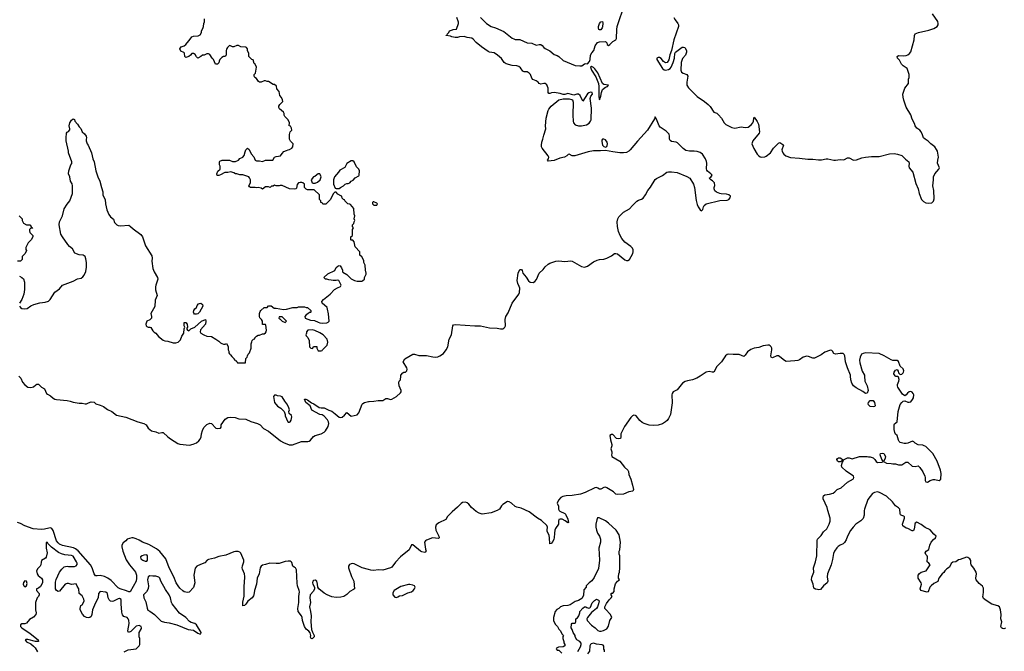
# Model space of a CAD drawing. Header units: inches. Extents: x 2494115 to 2685112, y 774173 to 915163.
# Tile 64 of 215: x 2565360 to 2578455, y 856339 to 864740. Entities that reach past the tile are written whole.
import ezdxf

# ---------------------------------------------------------------- set-up
doc = ezdxf.new("R2010")
doc.units = ezdxf.units.IN
doc.header["$MEASUREMENT"] = 0
for name, color, linetype in [('C5865', 7, 'Continuous'), ('C5866', 7, 'Continuous'), ('C5875', 7, 'Continuous'), ('C5876', 7, 'Continuous')]:
    doc.layers.add(name, color=color, linetype=linetype)

msp = doc.modelspace()

# ---------------------------------------------------------------- linework, layer by layer
at = {"layer": 'C5865', "color": 5}
for points, elevation in [([(2565350, 860000), (2565375, 859970), (2565398, 859918), (2565430, 859883), (2565470, 859851), (2565510, 859846), (2565526, 859850), (2565543, 859857), (2565575, 859885), (2565590, 859891), (2565610, 859891), (2565650, 859851), (2565692, 859830), (2565718, 859770), (2565730, 859758), (2565770, 859736), (2565805, 859705), (2565830, 859691), (2565850, 859686), (2565990, 859675), (2566030, 859667), (2566070, 859651), (2566150, 859639), (2566190, 859641), (2566230, 859631), (2566250, 859632), (2566275, 859645), (2566310, 859656), (2566350, 859651), (2566371, 859631), (2566430, 859615), (2566476, 859596), (2566530, 859556), (2566585, 859530), (2566650, 859481), (2566771, 859451), (2566931, 859391), (2567010, 859371), (2567041, 859350), (2567070, 859306), (2567112, 859270), (2567170, 859259), (2567210, 859239), (2567250, 859251), (2567270, 859251), (2567332, 859192), (2567366, 859166), (2567462, 859102), (2567490, 859092), (2567619, 859081), (2567667, 859093), (2567710, 859112), (2567743, 859137), (2567761, 859159), (2567773, 859190), (2567778, 859230), (2567790, 859275), (2567810, 859314), (2567850, 859355), (2567890, 859374), (2567910, 859371), (2567968, 859308), (2567990, 859301), (2568030, 859305), (2568038, 859322), (2568039, 859350), (2568095, 859425), (2568130, 859447), (2568170, 859455), (2568228, 859448), (2568273, 859433), (2568370, 859426), (2568435, 859395), (2568521, 859370), (2568557, 859350), (2568604, 859304), (2568670, 859265), (2568830, 859139), (2568870, 859116), (2568944, 859084), (2568970, 859083), (2568990, 859087), (2569110, 859129), (2569191, 859129), (2569210, 859134), (2569230, 859148), (2569270, 859194), (2569290, 859210), (2569370, 859233), (2569410, 859254), (2569427, 859273), (2569462, 859330), (2569471, 859370), (2569468, 859390), (2569456, 859416), (2569410, 859468), (2569383, 859483), (2569350, 859490), (2569245, 859545), (2569223, 859603), (2569166, 859650), (2569155, 859670), (2569150, 859692), (2569166, 859694), (2569190, 859682), (2569243, 859643), (2569272, 859630), (2569342, 859582), (2569370, 859576), (2569410, 859579), (2569470, 859546), (2569511, 859531), (2569558, 859498), (2569610, 859453), (2569630, 859448), (2569650, 859451), (2569681, 859479), (2569710, 859514), (2569770, 859465), (2569850, 859482), (2569870, 859509), (2569915, 859625), (2569923, 859637), (2569945, 859650), (2570000, 859661)], 40), ([(2570000, 857425), (2569915, 857450), (2569810, 857501), (2569790, 857505), (2569770, 857503), (2569747, 857493), (2569735, 857470), (2569735, 857450), (2569775, 857335), (2569804, 857270), (2569814, 857170), (2569801, 857159), (2569750, 857135), (2569710, 857096), (2569670, 857070), (2569630, 857057), (2569570, 857053), (2569510, 857064), (2569448, 857088), (2569410, 857111), (2569340, 857170), (2569327, 857190), (2569323, 857230), (2569311, 857270), (2569290, 857285), (2569270, 857282), (2569259, 857270), (2569253, 857250), (2569258, 857230), (2569281, 857190), (2569283, 857170), (2569270, 857141), (2569224, 857090), (2569220, 857050), (2569230, 856990), (2569213, 856930), (2569229, 856870), (2569237, 856810), (2569232, 856732), (2569243, 856630), (2569253, 856593), (2569278, 856550), (2569278, 856530), (2569250, 856506), (2569238, 856510), (2569230, 856526), (2569233, 856550), (2569225, 856585), (2569206, 856606), (2569170, 856632), (2569150, 856667), (2569121, 856750), (2569117, 856790), (2569110, 856810), (2569066, 856870), (2569059, 856910), (2569075, 856990), (2569075, 857070), (2569080, 857130), (2569079, 857150), (2569057, 857210), (2569050, 857244), (2569043, 857423), (2569030, 857450), (2569010, 857459), (2568993, 857473), (2568979, 857519), (2568971, 857531), (2568957, 857537), (2568930, 857539), (2568890, 857534), (2568810, 857508), (2568770, 857506), (2568689, 857511), (2568630, 857492), (2568590, 857486), (2568570, 857473), (2568559, 857450), (2568544, 857370), (2568518, 857310), (2568510, 857230), (2568483, 857150), (2568476, 857090), (2568470, 857075), (2568450, 857050), (2568394, 857006), (2568370, 856965), (2568350, 856948), (2568330, 856946), (2568327, 856967), (2568330, 856994), (2568348, 857072), (2568344, 857210), (2568352, 857250), (2568355, 857335), (2568352, 857370), (2568325, 857430), (2568321, 857450), (2568323, 857477), (2568341, 857530), (2568340, 857550), (2568303, 857643), (2568290, 857656), (2568265, 857665), (2568230, 857665), (2568210, 857660), (2568102, 857618), (2568010, 857598), (2567950, 857576), (2567870, 857560), (2567854, 857550), (2567824, 857516), (2567765, 857495), (2567715, 857470), (2567695, 857445), (2567678, 857350), (2567690, 857250), (2567683, 857217), (2567670, 857189), (2567615, 857125), (2567590, 857120), (2567550, 857128), (2567530, 857142), (2567490, 857180), (2567467, 857210), (2567442, 857250), (2567409, 857330), (2567347, 857450), (2567303, 857570), (2567225, 857665), (2567181, 857701), (2567078, 857758), (2566992, 857790), (2566950, 857817), (2566910, 857835), (2566870, 857847), (2566850, 857848), (2566790, 857830), (2566771, 857809), (2566737, 857783), (2566720, 857750), (2566719, 857730), (2566734, 857670), (2566777, 857557), (2566822, 857490), (2566887, 857410), (2566899, 857390), (2566912, 857350), (2566916, 857310), (2566909, 857270), (2566830, 857132), (2566810, 857130), (2566783, 857143), (2566696, 857170), (2566670, 857184), (2566579, 857279), (2566533, 857313), (2566490, 857336), (2566431, 857349), (2566390, 857342), (2566370, 857345), (2566352, 857370), (2566325, 857450), (2566302, 857490), (2566137, 857677), (2566102, 857702), (2566075, 857715), (2565930, 857745), (2565890, 857765), (2565870, 857782), (2565849, 857810), (2565806, 857946), (2565790, 857972), (2565770, 857980), (2565750, 857979), (2565690, 857964), (2565650, 857959), (2565539, 857970), (2565430, 858008), (2565370, 858039), (2565330, 858052)], 40), ([(2566750, 856334), (2566803, 856357), (2566910, 856372), (2566948, 856410), (2566958, 856430), (2566958, 856510), (2566948, 856532), (2566948, 856590), (2566979, 856641), (2566981, 856650), (2566977, 856670), (2566950, 856681), (2566910, 856672), (2566838, 856602), (2566808, 856590), (2566799, 856610), (2566816, 856710), (2566812, 856752), (2566805, 856770), (2566790, 856789), (2566744, 856804), (2566726, 856826), (2566719, 856859), (2566711, 856970), (2566711, 857030), (2566690, 857043), (2566670, 857038), (2566610, 857005), (2566590, 857000), (2566570, 857004), (2566550, 857025), (2566538, 857050), (2566529, 857109), (2566505, 857125), (2566430, 857133), (2566410, 857110), (2566405, 857050), (2566370, 856985), (2566330, 856890), (2566320, 856830), (2566310, 856801), (2566292, 856788), (2566270, 856785), (2566248, 856788), (2566222, 856802), (2566194, 856834), (2566165, 856890), (2566163, 856910), (2566175, 856950), (2566190, 856959), (2566211, 856989), (2566216, 857010), (2566212, 857032), (2566190, 857075), (2566153, 857110), (2566149, 857170), (2566125, 857205), (2566110, 857238), (2566050, 857229), (2566010, 857243), (2565990, 857241), (2565967, 857230), (2565890, 857141), (2565870, 857134), (2565850, 857148), (2565837, 857170), (2565835, 857185), (2565838, 857258), (2565846, 857294), (2565889, 857390), (2565919, 857430), (2565950, 857461), (2565970, 857467), (2565990, 857471), (2566010, 857467), (2566090, 857469), (2566110, 857474), (2566127, 857493), (2566127, 857510), (2566118, 857530), (2566070, 857605), (2566050, 857614), (2565961, 857621), (2565915, 857635), (2565875, 857655), (2565782, 857722), (2565735, 857775), (2565730, 857788), (2565714, 857786), (2565711, 857769), (2565711, 857711), (2565725, 857650), (2565712, 857590), (2565704, 857576), (2565650, 857546), (2565644, 857524), (2565642, 857490), (2565631, 857470), (2565601, 857439), (2565586, 857410), (2565591, 857370), (2565608, 857348), (2565652, 857310), (2565662, 857290), (2565662, 857250), (2565639, 857201), (2565610, 857178), (2565582, 857170), (2565582, 857150), (2565618, 857110), (2565618, 857090), (2565611, 857070), (2565591, 857049), (2565571, 856990), (2565571, 856890), (2565579, 856850), (2565576, 856830), (2565546, 856794), (2565490, 856761), (2565450, 856714), (2565430, 856705), (2565390, 856705), (2565371, 856689), (2565371, 856670), (2565388, 856650), (2565498, 856578), (2565605, 856490), (2565610, 856469), (2565569, 856469), (2565470, 856498), (2565442, 856498), (2565432, 856490), (2565450, 856466), (2565510, 856438), (2565546, 856406), (2565565, 856385), (2565598, 856330)], 60)]:
    msp.add_lwpolyline(points, dxfattribs=dict(at, elevation=elevation))
at = {"layer": 'C5865', "color": 5, "elevation": 60}
for points in [[(2568770, 859748), (2568750, 859746), (2568734, 859726), (2568751, 859650), (2568790, 859599), (2568834, 859574), (2568878, 859530), (2568892, 859490), (2568891, 859470), (2568926, 859390), (2568930, 859386), (2568950, 859386), (2568958, 859390), (2568970, 859414), (2568978, 859458), (2568974, 859474), (2568944, 859504), (2568942, 859530), (2568949, 859550), (2568935, 859590), (2568913, 859630), (2568885, 859665), (2568850, 859722), (2568830, 859734), (2568790, 859739)], [(2567050, 857621), (2567010, 857616), (2566990, 857610), (2566966, 857594), (2566970, 857570), (2566999, 857550), (2567030, 857538), (2567050, 857537), (2567058, 857550), (2567062, 857582), (2567058, 857610)], [(2567090, 857343), (2567070, 857331), (2567062, 857290), (2567072, 857210), (2567067, 857170), (2567049, 857131), (2567023, 857110), (2567007, 857090), (2567010, 857050), (2567036, 856996), (2567054, 856914), (2567066, 856886), (2567093, 856873), (2567152, 856830), (2567241, 856741), (2567285, 856725), (2567350, 856716), (2567450, 856691), (2567602, 856630), (2567670, 856619), (2567730, 856579), (2567750, 856571), (2567770, 856572), (2567776, 856590), (2567710, 856692), (2567689, 856710), (2567643, 856723), (2567617, 856737), (2567570, 856788), (2567486, 856846), (2567390, 856970), (2567379, 856990), (2567365, 857050), (2567350, 857090), (2567300, 857160), (2567238, 857270), (2567223, 857310), (2567210, 857325), (2567170, 857338), (2567130, 857337)], [(2565430, 857277), (2565410, 857253), (2565407, 857230), (2565414, 857210), (2565430, 857198), (2565450, 857211), (2565459, 857241), (2565451, 857271)]]:
    msp.add_lwpolyline(points, close=True, dxfattribs=at)
at = {"layer": 'C5866', "color": 5, "elevation": 60}
for points in [[(2565360, 860930), (2565372, 860910), (2565390, 860897), (2565427, 860893), (2565461, 860899), (2565510, 860934), (2565550, 860953), (2565630, 860973), (2565698, 860982), (2565743, 860997), (2565764, 861016), (2565830, 861115), (2565890, 861161), (2565930, 861207), (2566070, 861262), (2566130, 861292), (2566176, 861304), (2566202, 861318), (2566220, 861340), (2566238, 861390), (2566248, 861450), (2566250, 861510), (2566241, 861561), (2566230, 861589), (2566206, 861606), (2566150, 861613), (2566094, 861634), (2566064, 861690), (2566023, 861723), (2565999, 861750), (2565929, 861850), (2565909, 861889), (2565884, 862010), (2565889, 862050), (2565929, 862131), (2565954, 862226), (2565990, 862285), (2566029, 862331), (2566062, 862430), (2566064, 862530), (2566057, 862557), (2566035, 862590), (2566028, 862650), (2566009, 862690), (2566014, 862730), (2566042, 862810), (2566053, 862827), (2566054, 862850), (2566009, 862970), (2566009, 862990), (2565979, 863130), (2565977, 863170), (2565982, 863230), (2565990, 863242), (2566008, 863252), (2566027, 863273), (2566028, 863290), (2566018, 863330), (2566028, 863368), (2566050, 863402), (2566070, 863422), (2566091, 863411), (2566092, 863390), (2566131, 863351), (2566150, 863314), (2566173, 863293), (2566192, 863250), (2566222, 863222), (2566245, 863190), (2566251, 863170), (2566245, 863150), (2566245, 863130), (2566256, 863090), (2566271, 863070), (2566316, 862970), (2566335, 862890), (2566351, 862850), (2566375, 862730), (2566401, 862650), (2566427, 862590), (2566450, 862510), (2566465, 862450), (2566468, 862408), (2566496, 862350), (2566503, 862290), (2566519, 862210), (2566548, 862150), (2566570, 862116), (2566608, 862088), (2566622, 862042), (2566653, 862013), (2566670, 862004), (2566699, 861999), (2566810, 862005), (2566836, 861990), (2566870, 861957), (2566970, 861883), (2566993, 861850), (2567032, 861730), (2567117, 861597), (2567121, 861570), (2567119, 861530), (2567132, 861430), (2567148, 861388), (2567193, 861310), (2567197, 861290), (2567169, 861211), (2567166, 861186), (2567167, 861147), (2567187, 861070), (2567164, 861010), (2567156, 860924), (2567103, 860830), (2567112, 860790), (2567112, 860768), (2567092, 860748), (2567050, 860728), (2567039, 860690), (2567041, 860670), (2567050, 860658), (2567070, 860651), (2567090, 860652), (2567104, 860644), (2567130, 860602), (2567150, 860582), (2567170, 860572), (2567207, 860527), (2567270, 860476), (2567290, 860467), (2567330, 860463), (2567400, 860440), (2567438, 860442), (2567469, 860451), (2567499, 860481), (2567515, 860530), (2567542, 860570), (2567549, 860630), (2567558, 860650), (2567549, 860669), (2567550, 860712), (2567570, 860711), (2567586, 860690), (2567591, 860649), (2567584, 860636), (2567584, 860624), (2567592, 860612), (2567610, 860602), (2567638, 860630), (2567690, 860650), (2567778, 860730), (2567832, 860752), (2567838, 860730), (2567831, 860690), (2567766, 860614), (2567761, 860590), (2567770, 860571), (2567810, 860547), (2567850, 860531), (2567910, 860525), (2567970, 860492), (2568010, 860465), (2568030, 860442), (2568050, 860431), (2568070, 860425), (2568095, 860425), (2568110, 860432), (2568131, 860391), (2568132, 860350), (2568142, 860330), (2568142, 860310), (2568150, 860294), (2568164, 860284), (2568180, 860260), (2568212, 860230), (2568214, 860214), (2568234, 860210), (2568238, 860198), (2568254, 860190), (2568258, 860178), (2568270, 860174), (2568350, 860174), (2568362, 860178), (2568368, 860232), (2568386, 860250), (2568388, 860270), (2568398, 860290), (2568415, 860310), (2568438, 860370), (2568438, 860430), (2568447, 860453), (2568450, 860474), (2568468, 860492), (2568486, 860494), (2568488, 860510), (2568510, 860532), (2568530, 860542), (2568550, 860542), (2568590, 860562), (2568610, 860562), (2568630, 860574), (2568638, 860590), (2568642, 860610), (2568636, 860676), (2568630, 860686), (2568590, 860686), (2568588, 860730), (2568578, 860750), (2568555, 860775), (2568548, 860790), (2568548, 860830), (2568560, 860860), (2568567, 860873), (2568610, 860914), (2568650, 860914), (2568670, 860934), (2568707, 860933), (2568744, 860904), (2568770, 860905), (2568870, 860887), (2568910, 860891), (2568993, 860913), (2569050, 860914), (2569070, 860922), (2569150, 860922), (2569170, 860914), (2569190, 860914), (2569234, 860870), (2569234, 860850), (2569230, 860846), (2569210, 860846), (2569204, 860836), (2569170, 860814), (2569151, 860790), (2569158, 860770), (2569230, 860743), (2569281, 860741), (2569330, 860716), (2569354, 860710), (2569390, 860704), (2569446, 860710), (2569463, 860717), (2569475, 860730), (2569469, 860829), (2569455, 860890), (2569449, 860910), (2569382, 860970), (2569378, 860990), (2569402, 861018), (2569488, 861090), (2569549, 861151), (2569585, 861175), (2569626, 861190), (2569635, 861210), (2569606, 861270), (2569590, 861275), (2569570, 861269), (2569530, 861269), (2569504, 861276), (2569470, 861278), (2569447, 861287), (2569428, 861288), (2569406, 861310), (2569460, 861360), (2569550, 861405), (2569570, 861442), (2569590, 861462), (2569610, 861472), (2569624, 861464), (2569640, 861440), (2569652, 861410), (2569652, 861390), (2569660, 861380), (2569711, 861351), (2569770, 861292), (2569814, 861270), (2569850, 861262), (2569910, 861262), (2569926, 861270), (2569946, 861290), (2569948, 861312), (2569967, 861353), (2569968, 861370), (2569958, 861410), (2569955, 861475), (2569938, 861510), (2569936, 861536), (2569910, 861586), (2569886, 861610), (2569886, 861650), (2569820, 861720), (2569810, 861786), (2569790, 861806), (2569770, 861806), (2569766, 861810), (2569766, 861850), (2569786, 861870), (2569788, 861950), (2569798, 861970), (2569788, 861988), (2569786, 862010), (2569806, 862030), (2569808, 862052), (2569818, 862070), (2569809, 862089), (2569818, 862130), (2569807, 862153), (2569806, 862230), (2569760, 862280), (2569750, 862288), (2569726, 862290), (2569686, 862330), (2569682, 862342), (2569667, 862347), (2569647, 862367), (2569646, 862390), (2569638, 862398), (2569630, 862398), (2569590, 862418), (2569570, 862446), (2569550, 862446), (2569532, 862428), (2569490, 862346), (2569430, 862286), (2569390, 862286), (2569382, 862302), (2569366, 862310), (2569366, 862330), (2569346, 862350), (2569346, 862410), (2569278, 862478), (2569190, 862478), (2569170, 862486), (2569146, 862510), (2569146, 862550), (2569126, 862570), (2569114, 862574), (2569090, 862574), (2569070, 862568), (2569050, 862546), (2569040, 862500), (2569031, 862489), (2569015, 862485), (2568949, 862489), (2568850, 862535), (2568825, 862535), (2568810, 862528), (2568770, 862528), (2568750, 862538), (2568730, 862526), (2568710, 862526), (2568691, 862509), (2568670, 862518), (2568630, 862515), (2568590, 862486), (2568570, 862498), (2568530, 862508), (2568510, 862502), (2568490, 862509), (2568430, 862508), (2568416, 862516), (2568409, 862530), (2568428, 862570), (2568429, 862590), (2568428, 862608), (2568418, 862638), (2568406, 862650), (2568330, 862675), (2568290, 862675), (2568250, 862689), (2568230, 862689), (2568210, 862702), (2568170, 862718), (2568130, 862709), (2568090, 862708), (2568030, 862675), (2568007, 862667), (2567987, 862667), (2567982, 862690), (2567995, 862725), (2568027, 862753), (2568028, 862790), (2568018, 862810), (2568018, 862850), (2568023, 862857), (2568052, 862872), (2568150, 862871), (2568190, 862852), (2568230, 862852), (2568269, 862871), (2568290, 862892), (2568330, 862912), (2568345, 862935), (2568357, 862983), (2568369, 863011), (2568390, 863032), (2568414, 863014), (2568437, 862957), (2568474, 862914), (2568491, 862871), (2568510, 862862), (2568550, 862862), (2568590, 862852), (2568630, 862872), (2568727, 862873), (2568750, 862912), (2568770, 862922), (2568804, 862924), (2568829, 862931), (2568850, 862962), (2568875, 862985), (2568910, 862998), (2568930, 863011), (2568950, 863012), (2568978, 863030), (2568995, 863050), (2568998, 863090), (2568963, 863123), (2568948, 863150), (2568949, 863211), (2568958, 863250), (2568978, 863270), (2568976, 863296), (2568962, 863322), (2568946, 863330), (2568948, 863370), (2568930, 863406), (2568886, 863450), (2568878, 863470), (2568878, 863490), (2568868, 863510), (2568816, 863556), (2568808, 863570), (2568809, 863591), (2568818, 863610), (2568858, 863650), (2568856, 863676), (2568843, 863703), (2568822, 863730), (2568810, 863786), (2568782, 863822), (2568774, 863854), (2568750, 863878), (2568730, 863878), (2568670, 863918), (2568650, 863918), (2568630, 863928), (2568610, 863928), (2568570, 863908), (2568550, 863908), (2568536, 863916), (2568510, 863958), (2568486, 863970), (2568478, 863990), (2568478, 864010), (2568498, 864030), (2568508, 864110), (2568490, 864146), (2568478, 864158), (2568466, 864206), (2568446, 864210), (2568408, 864248), (2568408, 864290), (2568388, 864328), (2568388, 864350), (2568378, 864370), (2568370, 864375), (2568300, 864380), (2568270, 864398), (2568250, 864398), (2568210, 864378), (2568190, 864378), (2568155, 864395), (2568146, 864394), (2568122, 864370), (2568110, 864346), (2568105, 864330), (2568105, 864270), (2568100, 864260), (2568090, 864249), (2568070, 864248), (2568050, 864238), (2568022, 864210), (2568012, 864190), (2568010, 864166), (2567990, 864146), (2567966, 864150), (2567938, 864210), (2567918, 864230), (2567890, 864278), (2567870, 864286), (2567850, 864286), (2567812, 864268), (2567790, 864268), (2567770, 864248), (2567730, 864228), (2567710, 864246), (2567695, 864275), (2567670, 864288), (2567650, 864288), (2567634, 864266), (2567612, 864250), (2567570, 864238), (2567558, 864250), (2567554, 864294), (2567543, 864303), (2567502, 864322), (2567489, 864350), (2567510, 864378), (2567550, 864392), (2567568, 864410), (2567586, 864434), (2567616, 864464), (2567650, 864511), (2567670, 864521), (2567735, 864525), (2567760, 864540), (2567778, 864570), (2567778, 864590), (2567798, 864622), (2567807, 864647), (2567808, 864690), (2567818, 864710), (2567818, 864750)], [(2565354, 862130), (2565394, 862090), (2565394, 862070), (2565412, 862032), (2565450, 862012), (2565494, 862010), (2565514, 861990), (2565518, 861978), (2565534, 861970), (2565530, 861966), (2565510, 861966), (2565493, 861947), (2565492, 861930), (2565494, 861910), (2565534, 861870), (2565534, 861850), (2565512, 861810), (2565472, 861770), (2565442, 861710), (2565444, 861684), (2565452, 861670), (2565432, 861630), (2565392, 861590), (2565392, 861548), (2565372, 861528), (2565333, 861527)], [(2565358, 861330), (2565391, 861311), (2565411, 861291), (2565423, 861250), (2565424, 861150), (2565415, 861090), (2565390, 861017), (2565356, 860970)]]:
    msp.add_lwpolyline(points, dxfattribs=at)
for points in [[(2569790, 862864), (2569770, 862862), (2569712, 862828), (2569684, 862776), (2569620, 862740), (2569602, 862710), (2569546, 862650), (2569532, 862610), (2569532, 862550), (2569558, 862498), (2569570, 862494), (2569610, 862494), (2569626, 862510), (2569666, 862530), (2569688, 862552), (2569710, 862562), (2569730, 862562), (2569750, 862572), (2569770, 862592), (2569795, 862605), (2569823, 862637), (2569870, 862662), (2569875, 862670), (2569879, 862730), (2569869, 862750), (2569841, 862781), (2569810, 862848)], [(2569350, 862688), (2569330, 862688), (2569310, 862678), (2569285, 862655), (2569270, 862648), (2569238, 862610), (2569251, 862571), (2569265, 862565), (2569290, 862565), (2569323, 862577), (2569355, 862610), (2569368, 862650), (2569362, 862670)], [(2567710, 860821), (2567685, 860825), (2567676, 860836), (2567673, 860850), (2567676, 860870), (2567688, 860892), (2567710, 860911), (2567722, 860938), (2567740, 860960), (2567750, 860966), (2567770, 860969), (2567792, 860952), (2567795, 860930), (2567752, 860848), (2567730, 860827)], [(2568850, 860788), (2568810, 860786), (2568806, 860770), (2568822, 860762), (2568852, 860730), (2568890, 860712), (2568908, 860730)], [(2569250, 860614), (2569194, 860610), (2569174, 860590), (2569174, 860570), (2569166, 860550), (2569170, 860534), (2569193, 860513), (2569212, 860472), (2569214, 860390), (2569234, 860370), (2569250, 860365), (2569258, 860370), (2569268, 860392), (2569310, 860394), (2569312, 860370), (2569330, 860334), (2569370, 860334), (2569382, 860338), (2569386, 860350), (2569449, 860411), (2569459, 860450), (2569449, 860490), (2569395, 860550), (2569350, 860577), (2569285, 860605)]]:
    msp.add_lwpolyline(points, close=True, dxfattribs=at)
at = {"layer": 'C5875', "color": 5}
for points, elevation in [([(2574410, 860000), (2574364, 859970), (2574310, 859950), (2574242, 859938), (2574212, 859928), (2574176, 859904), (2574103, 859817), (2574049, 859790), (2574036, 859770), (2574033, 859750), (2574037, 859643), (2574015, 859490), (2573990, 859434), (2573970, 859408), (2573949, 859390), (2573910, 859366), (2573852, 859348), (2573790, 859341), (2573730, 859347), (2573667, 859367), (2573641, 859381), (2573607, 859407), (2573559, 859470), (2573550, 859477), (2573530, 859480), (2573510, 859472), (2573490, 859450), (2573402, 859330), (2573355, 859230), (2573355, 859190), (2573350, 859170), (2573330, 859164), (2573299, 859170), (2573250, 859221), (2573230, 859224), (2573211, 859210), (2573218, 859150), (2573234, 859090), (2573236, 859070), (2573224, 859030), (2573234, 858990), (2573236, 858970), (2573230, 858950), (2573237, 858930), (2573343, 858870), (2573406, 858786), (2573448, 858748), (2573459, 858730), (2573462, 858690), (2573486, 858630), (2573510, 858550), (2573522, 858490), (2573515, 858470), (2573460, 858460), (2573390, 858428), (2573310, 858423), (2573290, 858431), (2573258, 858458), (2573170, 858514), (2573150, 858520), (2573130, 858519), (2573090, 858496), (2573070, 858495), (2573051, 858511), (2573030, 858516), (2573008, 858512), (2572880, 858450), (2572820, 858430), (2572710, 858413), (2572630, 858408), (2572584, 858396), (2572557, 858383), (2572524, 858350), (2572509, 858310), (2572525, 858270), (2572527, 858230), (2572537, 858210), (2572544, 858204), (2572610, 858173), (2572621, 858161), (2572650, 858096), (2572657, 858050), (2572650, 858046), (2572615, 858075), (2572575, 858095), (2572550, 858098), (2572529, 858091), (2572524, 858070), (2572528, 858030), (2572488, 857972), (2572479, 857950), (2572471, 857910), (2572470, 857850), (2572464, 857830), (2572450, 857798), (2572430, 857772), (2572410, 857769), (2572408, 857850), (2572401, 857881), (2572377, 857937), (2572374, 857950), (2572380, 857990), (2572370, 858013), (2572299, 858079), (2572249, 858109), (2572134, 858194), (2572030, 858242), (2571974, 858254), (2571950, 858264), (2571900, 858310), (2571870, 858327), (2571850, 858330), (2571788, 858292), (2571768, 858272), (2571741, 858230), (2571711, 858210), (2571630, 858182), (2571510, 858164), (2571470, 858175), (2571430, 858199), (2571371, 858250), (2571335, 858295), (2571313, 858313), (2571290, 858321), (2571250, 858318), (2571230, 858306), (2571185, 858255), (2571110, 858193), (2571050, 858130), (2571026, 858094), (2570933, 858047), (2570901, 858019), (2570890, 857990), (2570896, 857950), (2570935, 857870), (2570941, 857850), (2570930, 857839), (2570850, 857849), (2570770, 857819), (2570759, 857810), (2570745, 857790), (2570756, 857696), (2570765, 857670), (2570760, 857660), (2570750, 857655), (2570710, 857660), (2570690, 857670), (2570590, 857754), (2570570, 857754), (2570541, 857690), (2570424, 857596), (2570357, 857523), (2570310, 857459), (2570291, 857449), (2570190, 857418), (2570130, 857422), (2570070, 857415), (2570030, 857417), (2570000, 857425)], 40), ([(2570000, 859661), (2570010, 859663), (2570070, 859665), (2570130, 859676), (2570190, 859676), (2570230, 859700), (2570250, 859700), (2570290, 859690), (2570310, 859694), (2570370, 859728), (2570424, 859776), (2570434, 859790), (2570432, 859810), (2570408, 859870), (2570404, 859910), (2570409, 859930), (2570424, 859950), (2570428, 860000)], 40), ([(2578470, 856649), (2578450, 856639), (2578430, 856642), (2578418, 856650), (2578409, 856670), (2578421, 856730), (2578409, 856769), (2578413, 856830), (2578406, 856890), (2578397, 856917), (2578389, 856930), (2578370, 856945), (2578290, 856967), (2578213, 857013), (2578180, 857040), (2578169, 857070), (2578175, 857085), (2578179, 857130), (2578179, 857179), (2578165, 857205), (2578119, 857239), (2578081, 857290), (2578077, 857310), (2578087, 857370), (2578081, 857390), (2578050, 857444), (2578014, 857490), (2578009, 857511), (2578008, 857548), (2577998, 857570), (2577970, 857588), (2577950, 857589), (2577870, 857558), (2577844, 857556), (2577810, 857528), (2577770, 857526), (2577750, 857506), (2577724, 857456), (2577690, 857438), (2577662, 857410), (2577650, 857386), (2577630, 857368), (2577586, 857310), (2577571, 857269), (2577518, 857242), (2577481, 857210), (2577466, 857190), (2577442, 857130), (2577430, 857124), (2577346, 857150), (2577338, 857170), (2577354, 857234), (2577349, 857250), (2577308, 857310), (2577309, 857350), (2577327, 857373), (2577349, 857391), (2577415, 857410), (2577468, 857490), (2577453, 857513), (2577428, 857530), (2577428, 857550), (2577435, 857570), (2577435, 857595), (2577428, 857608), (2577410, 857626), (2577402, 857650), (2577418, 857670), (2577450, 857692), (2577465, 857750), (2577483, 857790), (2577512, 857828), (2577539, 857850), (2577549, 857870), (2577517, 857897), (2577470, 857954), (2577404, 857984), (2577350, 858024), (2577290, 858058), (2577270, 858044), (2577263, 858030), (2577261, 857990), (2577251, 857949), (2577238, 857942), (2577230, 857942), (2577170, 857974), (2577150, 857979), (2577106, 858006), (2577099, 858030), (2577129, 858109), (2577129, 858129), (2577117, 858137), (2577090, 858145), (2577076, 858156), (2577069, 858170), (2577064, 858230), (2577050, 858249), (2577010, 858276), (2576969, 858329), (2576890, 858402), (2576796, 858450), (2576770, 858459), (2576730, 858453), (2576704, 858436), (2576670, 858399), (2576642, 858358), (2576597, 858230), (2576592, 858210), (2576591, 858149), (2576576, 858104), (2576546, 858074), (2576482, 858030), (2576444, 857990), (2576410, 857945), (2576369, 857871), (2576350, 857821), (2576330, 857785), (2576310, 857769), (2576270, 857751), (2576246, 857734), (2576226, 857714), (2576195, 857670), (2576182, 857638), (2576170, 857559), (2576152, 857488), (2576104, 857370), (2576101, 857330), (2576107, 857270), (2576098, 857250), (2576049, 857211), (2576010, 857161), (2575990, 857156), (2575970, 857160), (2575945, 857165), (2575921, 857181), (2575912, 857230), (2575889, 857290), (2575895, 857325), (2575920, 857390), (2575917, 857450), (2575944, 857530), (2575962, 857610), (2575966, 857814), (2575972, 857830), (2576019, 857881), (2576051, 857929), (2576094, 857970), (2576124, 858030), (2576138, 858070), (2576138, 858110), (2576107, 858210), (2576101, 858250), (2576045, 858365), (2576044, 858390), (2576050, 858406), (2576070, 858422), (2576130, 858430), (2576177, 858443), (2576201, 858459), (2576230, 858490), (2576287, 858513), (2576370, 858588), (2576449, 858631), (2576453, 858650), (2576449, 858670), (2576354, 858734), (2576293, 858790), (2576292, 858810), (2576303, 858857), (2576310, 858862), (2576315, 858885), (2576370, 858911), (2576390, 858911), (2576430, 858901), (2576530, 858931), (2576630, 858931), (2576650, 858925), (2576670, 858925), (2576711, 858911), (2576732, 858890), (2576750, 858862), (2576770, 858852), (2576827, 858853), (2576842, 858858), (2576846, 858870), (2576828, 858888), (2576802, 858950), (2576809, 858971), (2576830, 858976), (2576851, 858970), (2576875, 858930), (2576870, 858906), (2576854, 858870), (2576858, 858858), (2576890, 858842), (2576950, 858838), (2576971, 858831), (2577010, 858831), (2577050, 858821), (2577090, 858818), (2577146, 858854), (2577170, 858854), (2577230, 858803), (2577270, 858799), (2577310, 858805), (2577330, 858785), (2577370, 858725), (2577396, 858670), (2577402, 858650), (2577402, 858610), (2577413, 858593), (2577435, 858590), (2577470, 858611), (2577510, 858625), (2577530, 858625), (2577590, 858611), (2577612, 858630), (2577616, 858704), (2577608, 858750), (2577560, 858870), (2577505, 858970), (2577410, 859063), (2577390, 859074), (2577370, 859079), (2577310, 859085), (2577268, 859108), (2577250, 859125), (2577232, 859132), (2577174, 859106), (2577150, 859103), (2577124, 859104), (2577070, 859118), (2577056, 859130), (2577047, 859147), (2577030, 859208), (2577009, 859229), (2576999, 859250), (2576989, 859291), (2576989, 859351), (2576996, 859364), (2577029, 859391), (2577045, 859530), (2577070, 859621), (2577091, 859649), (2577110, 859664), (2577130, 859671), (2577170, 859654), (2577190, 859651), (2577210, 859659), (2577234, 859686), (2577246, 859710), (2577252, 859750), (2577244, 859770), (2577230, 859786), (2577210, 859794), (2577190, 859792), (2577166, 859774), (2577150, 859749), (2577130, 859735), (2577099, 859759), (2577041, 859850), (2577033, 859870), (2577034, 859886), (2577052, 859930), (2577055, 859955), (2577050, 859986), (2577034, 859994), (2577010, 859996), (2577006, 860000)], 40), ([(2576597, 860000), (2576599, 859930), (2576633, 859870), (2576645, 859810), (2576630, 859774), (2576610, 859769), (2576575, 859795), (2576484, 859844), (2576450, 859872), (2576426, 859906), (2576412, 859950), (2576410, 860000)], 40), ([(2572782, 856338), (2572820, 856400), (2572829, 856430), (2572829, 856449), (2572810, 856469), (2572768, 856490), (2572749, 856530), (2572749, 856550), (2572722, 856590), (2572709, 856629), (2572695, 856650), (2572700, 856700), (2572710, 856714), (2572750, 856714), (2572758, 856730), (2572758, 856770), (2572777, 856783), (2572795, 856810), (2572808, 856850), (2572808, 856870), (2572850, 856914), (2572870, 856932), (2572890, 856932), (2572902, 856922), (2572930, 856911), (2572943, 856917), (2572953, 856927), (2572975, 856985), (2573003, 857017), (2573030, 857034), (2573059, 857019), (2573065, 857010), (2573057, 856970), (2573043, 856930), (2573030, 856910), (2572963, 856857), (2572911, 856790), (2572901, 856770), (2572906, 856750), (2572966, 856686), (2573013, 856653), (2573050, 856617), (2573070, 856607), (2573094, 856606), (2573125, 856615), (2573170, 856638), (2573190, 856672), (2573209, 856750), (2573235, 856790), (2573217, 856830), (2573150, 856899), (2573144, 856910), (2573143, 856930), (2573163, 856977), (2573198, 857022), (2573228, 857050), (2573238, 857070), (2573228, 857088), (2573226, 857110), (2573230, 857114), (2573250, 857114), (2573267, 857133), (2573268, 857170), (2573285, 857235), (2573309, 857271), (2573338, 857290), (2573326, 857310), (2573326, 857330), (2573328, 857370), (2573338, 857390), (2573342, 857450), (2573342, 857610), (2573335, 857630), (2573335, 857670), (2573342, 857690), (2573349, 857790), (2573335, 857890), (2573295, 857950), (2573190, 858045), (2573150, 858073), (2573065, 858115), (2573047, 858113), (2573034, 858086), (2573023, 858030), (2573023, 857990), (2573031, 857950), (2573046, 857910), (2573070, 857870), (2573084, 857830), (2573083, 857790), (2573061, 857710), (2573071, 857551), (2573058, 857442), (2573000, 857320), (2572970, 857278), (2572932, 857250), (2572894, 857210), (2572894, 857190), (2572864, 857156), (2572857, 857083), (2572837, 857043), (2572790, 857015), (2572750, 857002), (2572683, 856957), (2572650, 856947), (2572590, 856943), (2572551, 856929), (2572530, 856908), (2572505, 856895), (2572482, 856870), (2572461, 856790), (2572461, 856750), (2572482, 856702), (2572512, 856670), (2572530, 856634), (2572552, 856612), (2572572, 856570), (2572592, 856550), (2572584, 856536), (2572582, 856510), (2572598, 856470), (2572598, 856450), (2572612, 856428), (2572612, 856410), (2572590, 856398), (2572524, 856396), (2572498, 856382), (2572494, 856370), (2572510, 856354), (2572530, 856354), (2572570, 856314)], 60), ([(2573138, 856330), (2573136, 856356), (2573129, 856369), (2573127, 856407), (2573122, 856422), (2573107, 856427), (2573030, 856435), (2572990, 856449), (2572962, 856438), (2572951, 856429), (2572945, 856410), (2572940, 856340), (2572913, 856307)], 60)]:
    msp.add_lwpolyline(points, dxfattribs=dict(at, elevation=elevation))
for points, elevation in [([(2576710, 859589), (2576670, 859597), (2576650, 859618), (2576645, 859630), (2576649, 859650), (2576670, 859674), (2576710, 859673), (2576730, 859650), (2576736, 859604), (2576727, 859593)], 40), ([(2576250, 858861), (2576235, 858870), (2576229, 858890), (2576237, 858903), (2576249, 858911), (2576270, 858913), (2576282, 858910), (2576305, 858890), (2576302, 858878), (2576290, 858869), (2576270, 858861)], 40), ([(2570550, 857229), (2570530, 857229), (2570430, 857199), (2570342, 857150), (2570325, 857115), (2570321, 857090), (2570350, 857059), (2570370, 857055), (2570390, 857063), (2570410, 857078), (2570450, 857083), (2570523, 857117), (2570570, 857131), (2570595, 857150), (2570609, 857170), (2570618, 857190), (2570609, 857209), (2570590, 857219)], 60)]:
    msp.add_lwpolyline(points, close=True, dxfattribs=dict(at, elevation=elevation))
at = {"layer": 'C5876', "color": 5, "elevation": 40}
for points in [[(2571487, 864770), (2571567, 864690), (2571630, 864647), (2571690, 864631), (2571801, 864581), (2571910, 864494), (2571930, 864483), (2571950, 864478), (2572010, 864475), (2572110, 864434), (2572170, 864427), (2572230, 864401), (2572270, 864411), (2572291, 864411), (2572310, 864398), (2572330, 864371), (2572350, 864356), (2572410, 864327), (2572470, 864277), (2572510, 864263), (2572530, 864251), (2572590, 864195), (2572749, 864131), (2572810, 864124), (2572835, 864125), (2572870, 864151), (2572890, 864156), (2572910, 864152), (2572938, 864182), (2572948, 864212), (2572953, 864270), (2572970, 864301), (2572995, 864330), (2573012, 864390), (2573043, 864437), (2573070, 864446), (2573149, 864449), (2573168, 864430), (2573174, 864410), (2573190, 864396), (2573210, 864408), (2573248, 864450), (2573288, 864472), (2573296, 864490), (2573300, 864610), (2573307, 864650), (2573410, 864950)], [(2570428, 860000), (2570429, 860011), (2570455, 860045), (2570470, 860052), (2570490, 860052), (2570508, 860070), (2570515, 860090), (2570509, 860110), (2570459, 860190), (2570484, 860230), (2570590, 860290), (2570610, 860292), (2570670, 860274), (2570770, 860275), (2570855, 860255), (2570890, 860252), (2570923, 860257), (2570950, 860268), (2570998, 860302), (2571033, 860347), (2571054, 860390), (2571074, 860490), (2571101, 860550), (2571121, 860670), (2571130, 860681), (2571156, 860684), (2571413, 860667), (2571490, 860670), (2571610, 860642), (2571710, 860636), (2571753, 860627), (2571788, 860630), (2571801, 860639), (2571813, 860650), (2571823, 860670), (2571818, 860750), (2571826, 860790), (2571858, 860842), (2571910, 860970), (2571998, 861090), (2572007, 861110), (2572010, 861170), (2572005, 861190), (2571985, 861230), (2571975, 861270), (2571990, 861370), (2572010, 861416), (2572036, 861416), (2572044, 861404), (2572053, 861370), (2572095, 861315), (2572125, 861265), (2572150, 861247), (2572190, 861243), (2572210, 861256), (2572234, 861286), (2572270, 861370), (2572322, 861418), (2572350, 861453), (2572390, 861489), (2572410, 861500), (2572490, 861528), (2572530, 861532), (2572610, 861522), (2572688, 861532), (2572710, 861529), (2572830, 861458), (2572870, 861449), (2572910, 861461), (2572990, 861521), (2573039, 861541), (2573070, 861551), (2573130, 861554), (2573170, 861566), (2573230, 861600), (2573270, 861630), (2573290, 861632), (2573310, 861626), (2573410, 861545), (2573430, 861538), (2573450, 861538), (2573469, 861551), (2573515, 861630), (2573520, 861650), (2573519, 861679), (2573510, 861702), (2573490, 861724), (2573410, 861782), (2573370, 861830), (2573348, 861868), (2573324, 861924), (2573312, 861988), (2573308, 862052), (2573316, 862090), (2573330, 862116), (2573390, 862180), (2573470, 862224), (2573510, 862270), (2573570, 862324), (2573590, 862338), (2573630, 862352), (2573650, 862368), (2573684, 862410), (2573712, 862468), (2573750, 862512), (2573810, 862614), (2573831, 862629), (2573910, 862666), (2573969, 862711), (2573990, 862717), (2574030, 862717), (2574106, 862706), (2574235, 862655), (2574272, 862630), (2574320, 862550), (2574336, 862510), (2574356, 862336), (2574370, 862281), (2574383, 862250), (2574409, 862210), (2574430, 862199), (2574445, 862215), (2574453, 862250), (2574463, 862270), (2574490, 862292), (2574670, 862333), (2574770, 862340), (2574793, 862350), (2574810, 862370), (2574812, 862392), (2574792, 862412), (2574760, 862420), (2574690, 862424), (2574670, 862430), (2574626, 862446), (2574605, 862465), (2574595, 862490), (2574596, 862510), (2574605, 862535), (2574601, 862570), (2574576, 862596), (2574550, 862610), (2574529, 862630), (2574553, 862647), (2574570, 862670), (2574554, 862690), (2574507, 862727), (2574500, 862740), (2574496, 862756), (2574500, 862830), (2574495, 862855), (2574480, 862890), (2574443, 862950), (2574412, 862972), (2574370, 862986), (2574330, 862991), (2574269, 862991), (2574221, 863001), (2574185, 863025), (2574110, 863100), (2574090, 863110), (2574030, 863121), (2574011, 863131), (2574001, 863150), (2574002, 863190), (2573996, 863216), (2573957, 863257), (2573880, 863310), (2573867, 863330), (2573830, 863415), (2573810, 863448), (2573801, 863419), (2573710, 863269), (2573575, 863125), (2573481, 863010), (2573461, 862990), (2573430, 862973), (2573390, 862967), (2573342, 862970), (2573250, 862982), (2573150, 863001), (2573085, 862995), (2572990, 862994), (2572919, 862981), (2572745, 862930), (2572710, 862930), (2572670, 862949), (2572654, 862946), (2572637, 862930), (2572606, 862910), (2572543, 862897), (2572470, 862868), (2572390, 862859), (2572379, 862870), (2572395, 862890), (2572397, 862910), (2572389, 862930), (2572310, 863032), (2572301, 863050), (2572298, 863070), (2572303, 863110), (2572320, 863150), (2572330, 863205), (2572356, 863290), (2572354, 863330), (2572364, 863430), (2572387, 863530), (2572396, 863550), (2572430, 863590), (2572530, 863673), (2572590, 863689), (2572666, 863686), (2572700, 863680), (2572712, 863672), (2572722, 863642), (2572716, 863470), (2572720, 863390), (2572727, 863367), (2572750, 863343), (2572790, 863329), (2572832, 863328), (2572897, 863343), (2572935, 863365), (2572952, 863388), (2572959, 863410), (2572965, 863565), (2572949, 863690), (2572958, 863722), (2572980, 863750), (2572974, 863770), (2572950, 863776), (2572930, 863768), (2572910, 863752), (2572850, 863654), (2572813, 863730), (2572790, 863747), (2572770, 863747), (2572730, 863735), (2572670, 863754), (2572650, 863756), (2572610, 863745), (2572590, 863745), (2572550, 863759), (2572470, 863771), (2572434, 863766), (2572410, 863757), (2572399, 863759), (2572390, 863770), (2572388, 863830), (2572382, 863850), (2572370, 863872), (2572350, 863890), (2572330, 863893), (2572290, 863884), (2572270, 863893), (2572255, 863910), (2572230, 863928), (2572185, 863945), (2572170, 863964), (2572154, 864010), (2572137, 864030), (2572110, 864047), (2572070, 864046), (2572050, 864054), (2572021, 864101), (2571999, 864119), (2571970, 864128), (2571910, 864130), (2571830, 864152), (2571805, 864170), (2571770, 864223), (2571713, 864270), (2571670, 864298), (2571610, 864310), (2571590, 864318), (2571500, 864380), (2571430, 864437), (2571390, 864481), (2571373, 864493), (2571310, 864502), (2571270, 864518), (2571210, 864513), (2571185, 864505), (2571150, 864501), (2571108, 864510), (2571090, 864519), (2571030, 864528), (2571034, 864534), (2571046, 864534), (2571048, 864550), (2571068, 864570), (2571078, 864590), (2571090, 864598), (2571116, 864604), (2571126, 864610), (2571168, 864612), (2571195, 864690), (2571195, 864705), (2571176, 864770)], [(2574059, 864770), (2574076, 864736), (2574115, 864690), (2574121, 864670), (2574121, 864650), (2574059, 864470), (2574028, 864332), (2574006, 864274), (2573994, 864206), (2573970, 864171), (2573950, 864168), (2573922, 864182), (2573890, 864224), (2573870, 864239), (2573850, 864239), (2573832, 864230), (2573835, 864210), (2573911, 864090), (2573930, 864075), (2573950, 864069), (2573990, 864078), (2574010, 864090), (2574025, 864110), (2574051, 864169), (2574067, 864230), (2574072, 864288), (2574080, 864310), (2574170, 864375), (2574190, 864376), (2574208, 864368), (2574227, 864330), (2574228, 864310), (2574217, 864270), (2574177, 864223), (2574165, 864195), (2574159, 864170), (2574155, 864070), (2574164, 864044), (2574186, 864030), (2574232, 864012), (2574245, 863990), (2574235, 863910), (2574235, 863870), (2574253, 863833), (2574370, 863719), (2574470, 863653), (2574518, 863610), (2574543, 863583), (2574590, 863511), (2574630, 863495), (2574656, 863476), (2574696, 863430), (2574728, 863368), (2574750, 863346), (2574786, 863326), (2574830, 863306), (2574870, 863298), (2574954, 863314), (2575010, 863307), (2575050, 863311), (2575090, 863343), (2575110, 863366), (2575119, 863390), (2575122, 863430), (2575130, 863442), (2575170, 863387), (2575185, 863350), (2575199, 863250), (2575194, 863230), (2575109, 863130), (2575099, 863090), (2575125, 863025), (2575170, 862951), (2575190, 862928), (2575210, 862915), (2575232, 862912), (2575270, 862916), (2575290, 862925), (2575346, 862970), (2575384, 863030), (2575450, 863099), (2575470, 863105), (2575510, 863081), (2575519, 863070), (2575496, 863010), (2575499, 862990), (2575508, 862970), (2575524, 862950), (2575550, 862931), (2575610, 862908), (2575730, 862898), (2575843, 862883), (2575910, 862885), (2575986, 862874), (2576026, 862874), (2576086, 862890), (2576110, 862891), (2576190, 862871), (2576210, 862871), (2576270, 862881), (2576310, 862877), (2576330, 862881), (2576370, 862901), (2576390, 862904), (2576450, 862871), (2576490, 862876), (2576559, 862901), (2576608, 862912), (2576690, 862920), (2576790, 862921), (2576930, 862954), (2576990, 862959), (2577033, 862953), (2577090, 862933), (2577143, 862883), (2577187, 862850), (2577191, 862830), (2577186, 862790), (2577191, 862771), (2577240, 862710), (2577279, 862559), (2577310, 862491), (2577321, 862430), (2577354, 862350), (2577382, 862322), (2577410, 862303), (2577450, 862298), (2577490, 862306), (2577513, 862327), (2577522, 862358), (2577516, 862470), (2577505, 862530), (2577515, 862610), (2577514, 862650), (2577531, 862690), (2577584, 862750), (2577591, 862770), (2577567, 862830), (2577570, 862870), (2577581, 862910), (2577565, 862990), (2577555, 863015), (2577530, 863050), (2577476, 863090), (2577444, 863124), (2577401, 863150), (2577379, 863170), (2577369, 863209), (2577350, 863249), (2577330, 863269), (2577290, 863295), (2577269, 863330), (2577264, 863350), (2577230, 863418), (2577213, 863473), (2577150, 863575), (2577118, 863670), (2577110, 863710), (2577107, 863750), (2577134, 863830), (2577179, 863890), (2577179, 863950), (2577189, 863970), (2577189, 864010), (2577161, 864090), (2577110, 864127), (2577087, 864150), (2577062, 864202), (2577034, 864230), (2577029, 864250), (2577050, 864263), (2577110, 864261), (2577150, 864265), (2577170, 864272), (2577196, 864290), (2577210, 864311), (2577236, 864390), (2577257, 864470), (2577260, 864530), (2577271, 864550), (2577312, 864570), (2577450, 864599), (2577518, 864622), (2577563, 864650), (2577575, 864670), (2577577, 864690), (2577570, 864717), (2577499, 864819)], [(2576410, 860000), (2576410, 860010), (2576368, 860108), (2576345, 860190), (2576334, 860270), (2576327, 860287), (2576310, 860300), (2576270, 860302), (2576210, 860291), (2576190, 860301), (2576171, 860331), (2576160, 860340), (2576150, 860344), (2576130, 860342), (2576070, 860317), (2576018, 860282), (2575930, 860240), (2575910, 860238), (2575850, 860262), (2575830, 860264), (2575780, 860250), (2575730, 860216), (2575711, 860209), (2575670, 860201), (2575555, 860195), (2575530, 860209), (2575470, 860257), (2575450, 860267), (2575430, 860268), (2575370, 860244), (2575353, 860250), (2575351, 860271), (2575363, 860350), (2575362, 860370), (2575355, 860390), (2575343, 860403), (2575330, 860411), (2575310, 860413), (2575250, 860404), (2575190, 860380), (2575130, 860371), (2575086, 860354), (2575039, 860321), (2575010, 860278), (2574990, 860260), (2574928, 860288), (2574850, 860286), (2574790, 860291), (2574770, 860286), (2574745, 860270), (2574695, 860190), (2574633, 860127), (2574590, 860052), (2574570, 860051), (2574530, 860060), (2574490, 860052), (2574410, 860000)], [(2577006, 860000), (2577003, 860003), (2576988, 860028), (2576990, 860050), (2577010, 860079), (2577030, 860085), (2577044, 860064), (2577050, 860045), (2577070, 860021), (2577090, 860027), (2577110, 860041), (2577116, 860050), (2577118, 860070), (2577110, 860097), (2577072, 860132), (2577050, 860195), (2577030, 860209), (2576974, 860206), (2576950, 860214), (2576857, 860270), (2576790, 860298), (2576610, 860307), (2576578, 860302), (2576556, 860290), (2576538, 860250), (2576531, 860210), (2576534, 860174), (2576565, 860065), (2576597, 860010), (2576597, 860000)]]:
    msp.add_lwpolyline(points, dxfattribs=at)
at = {"layer": 'C5876', "color": 5}
for points, elevation in [([(2573070, 864605), (2573061, 864610), (2573056, 864630), (2573058, 864650), (2573070, 864691), (2573090, 864711), (2573110, 864714), (2573114, 864694), (2573110, 864646), (2573107, 864630), (2573090, 864607)], 40), ([(2572965, 864115), (2572953, 864107), (2572964, 864070), (2573021, 863981), (2573058, 863890), (2573063, 863850), (2573064, 863710), (2573070, 863672), (2573090, 863722), (2573096, 863770), (2573112, 863810), (2573150, 863843), (2573179, 863850), (2573193, 863870), (2573130, 863876), (2573112, 863892), (2573050, 864031), (2573010, 864084), (2572990, 864103)], 40), ([(2573130, 863152), (2573111, 863149), (2573104, 863136), (2573102, 863118), (2573110, 863071), (2573130, 863051), (2573150, 863044), (2573167, 863053), (2573173, 863067), (2573177, 863090), (2573172, 863110), (2573150, 863141)], 40), ([(2570070, 862318), (2570062, 862318), (2570054, 862310), (2570054, 862290), (2570070, 862274), (2570110, 862274), (2570118, 862290), (2570110, 862298)], 60)]:
    msp.add_lwpolyline(points, close=True, dxfattribs=dict(at, elevation=elevation))

doc.saveas('drawing.dxf')
